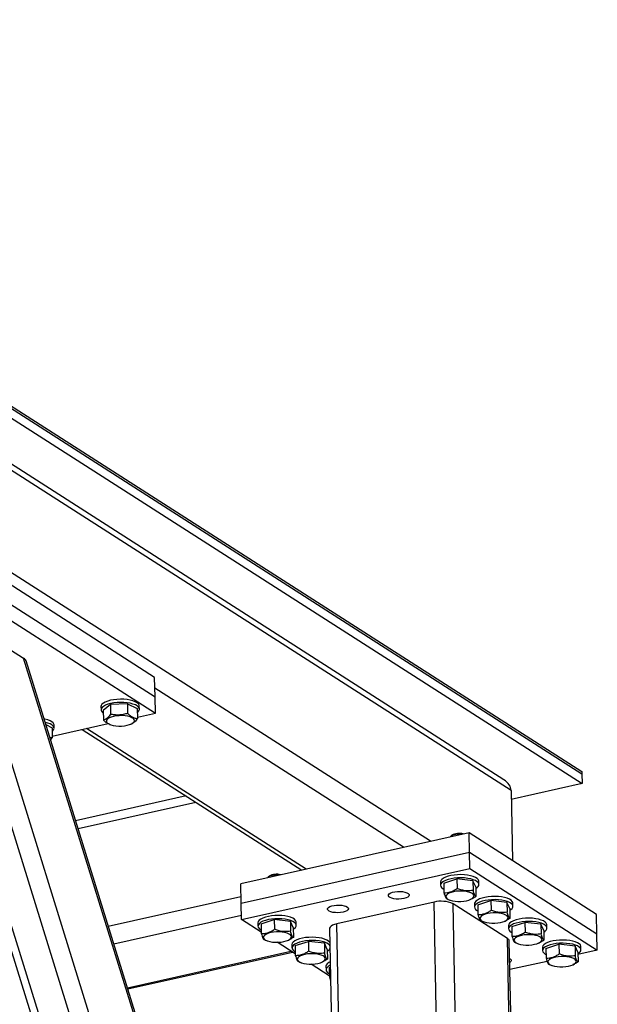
# Model space of a CAD drawing. Header units: millimetres. Extents: x 5 to 415, y 5 to 292.
# Tile 20 of 49: x 256 to 270, y 81 to 104. Entities that reach past the tile are written whole.
import ezdxf

# ---------------------------------------------------------------- set-up
doc = ezdxf.new("R2010")
doc.units = ezdxf.units.MM
doc.layers.add('TRAIT-FORT', color=4, linetype='Continuous', lineweight=25)

msp = doc.modelspace()

# ---------------------------------------------------------------- linework, layer by layer
at = {"layer": 'TRAIT-FORT', "color": 4, "linetype": 'Continuous', "lineweight": 25}
for p, q in [((242.359, 103.641), (269.284, 86.402)), ((242.36, 103.585), (269.285, 86.346)), ((242.365, 103.362), (269.289, 86.123)), ((267.499, 86.21), (241.859, 102.626)), ((267.663, 85.966), (241.909, 102.455)), ((265.815, 84.801), (245.446, 97.842)), ((259.485, 88.56), (255.193, 91.308)), ((255.202, 90.862), (259.494, 88.114)), ((255.21, 90.49), (259.502, 87.742)), ((265.252, 55.986), (254.73, 89.877)), ((264.588, 55.838), (254.067, 89.729)), ((265.52, 56.573), (255.237, 89.695)), ((255.361, 89.715), (256.479, 88.999)), ((253.922, 89.607), (264.334, 56.069)), ((265.447, 60.112), (256.479, 88.999)), ((265.411, 60.343), (256.534, 88.937)), ((259.494, 88.114), (259.485, 88.56)), ((265.196, 84.663), (259.49, 88.315)), ((259.502, 87.742), (259.494, 88.114)), ((258.253, 87.889), (258.255, 87.814)), ((258.47, 87.938), (258.303, 87.804)), ((258.861, 87.957), (258.47, 87.938)), ((258.47, 87.938), (258.475, 87.715)), ((258.861, 87.957), (258.866, 87.734)), ((258.861, 87.957), (259.086, 87.843)), ((259.086, 87.843), (259.09, 87.62)), ((259.134, 87.833), (259.133, 87.907)), ((258.303, 87.804), (258.308, 87.581)), ((259.09, 87.65), (259.502, 87.742)), ((256.987, 87.479), (257.131, 87.406)), ((257.131, 87.406), (257.135, 87.183)), ((257.135, 87.213), (258.416, 87.499)), ((257.179, 87.396), (257.178, 87.47)), ((262.961, 84.163), (257.923, 87.389)), ((258.45, 87.483), (258.466, 87.477)), ((258.937, 87.487), (258.961, 87.497)), ((257.135, 87.183), (257.094, 87.133)), ((257.823, 87.366), (262.861, 84.141)), ((269.284, 86.402), (269.285, 86.346)), ((269.285, 86.346), (269.289, 86.123)), ((269.289, 86.123), (267.667, 85.76)), ((260.206, 85.841), (257.672, 85.274)), ((267.663, 85.966), (267.696, 84.358)), ((257.728, 85.093), (260.43, 85.697)), ((266.697, 84.998), (261.46, 83.828)), ((266.303, 84.939), (266.277, 84.916)), ((266.706, 84.552), (266.697, 84.998)), ((269.623, 83.124), (266.697, 84.998)), ((261.469, 83.381), (266.706, 84.552)), ((266.714, 84.18), (266.706, 84.552)), ((266.706, 84.552), (269.632, 82.678)), ((261.477, 83.009), (266.714, 84.18)), ((262.113, 84.002), (262.088, 83.98)), ((266.714, 84.18), (269.64, 82.306)), ((261.469, 83.381), (261.46, 83.828)), ((266.043, 83.866), (266.044, 83.792)), ((266.117, 83.845), (266.42, 83.942)), ((266.117, 83.845), (266.121, 83.622)), ((266.42, 83.942), (266.424, 83.719)), ((266.787, 83.898), (266.42, 83.942)), ((266.787, 83.898), (266.792, 83.675)), ((266.852, 83.757), (266.787, 83.898)), ((266.924, 83.81), (266.923, 83.885)), ((258.422, 82.857), (261.466, 83.538)), ((266.852, 83.757), (266.856, 83.534)), ((261.477, 83.009), (261.469, 83.381)), ((265.895, 83.407), (263.661, 82.908)), ((266.315, 63.197), (265.895, 83.407)), ((266.218, 83.469), (266.186, 83.481)), ((266.216, 83.469), (266.256, 83.455)), ((266.94, 53.99), (266.331, 83.37)), ((267.579, 82.57), (266.331, 83.37)), ((266.727, 83.464), (266.742, 83.471)), ((266.823, 83.367), (266.825, 83.292)), ((266.897, 83.346), (267.2, 83.443)), ((266.897, 83.346), (266.902, 83.123)), ((267.2, 83.443), (267.205, 83.22)), ((267.568, 83.399), (267.2, 83.443)), ((267.568, 83.399), (267.572, 83.176)), ((267.632, 83.257), (267.568, 83.399)), ((267.705, 83.311), (267.703, 83.385)), ((258.548, 82.452), (261.475, 83.106)), ((267.632, 83.257), (267.637, 83.034)), ((269.632, 82.678), (269.623, 83.124)), ((261.931, 82.719), (261.477, 83.009)), ((261.853, 82.93), (261.855, 82.856)), ((261.927, 82.909), (262.23, 83.006)), ((261.927, 82.909), (261.932, 82.686)), ((262.23, 83.006), (262.235, 82.783)), ((262.598, 82.962), (262.23, 83.006)), ((262.598, 82.962), (262.603, 82.739)), ((262.662, 82.821), (262.598, 82.962)), ((262.735, 82.874), (262.733, 82.948)), ((264.038, 64.768), (263.661, 82.908)), ((266.998, 82.969), (266.966, 82.981)), ((266.996, 82.97), (267.036, 82.955)), ((267.507, 82.965), (267.522, 82.971)), ((267.604, 82.867), (267.605, 82.793)), ((267.677, 82.846), (267.981, 82.943)), ((267.981, 82.943), (267.985, 82.72)), ((268.348, 82.899), (267.981, 82.943)), ((268.348, 82.899), (268.353, 82.676)), ((268.413, 82.758), (268.348, 82.899)), ((268.485, 82.811), (268.483, 82.885)), ((262.662, 82.821), (262.667, 82.598)), ((263.497, 82.801), (263.86, 65.341)), ((267.677, 82.846), (267.682, 82.623)), ((268.413, 82.758), (268.417, 82.535)), ((269.64, 82.306), (269.632, 82.678)), ((262.028, 82.532), (261.996, 82.545)), ((262.027, 82.533), (262.067, 82.518)), ((262.712, 82.219), (262.295, 82.485)), ((262.537, 82.528), (262.553, 82.534)), ((262.634, 82.43), (262.635, 82.356)), ((262.708, 82.409), (263.011, 82.506)), ((262.708, 82.409), (262.712, 82.186)), ((263.011, 82.506), (263.016, 82.283)), ((263.378, 82.462), (263.011, 82.506)), ((263.378, 82.462), (263.383, 82.239)), ((263.443, 82.321), (263.378, 82.462)), ((268.189, 53.19), (267.579, 82.57)), ((268.23, 53.135), (267.62, 82.514)), ((267.779, 82.469), (267.747, 82.482)), ((267.777, 82.47), (267.817, 82.455)), ((268.287, 82.465), (268.303, 82.471)), ((268.458, 82.346), (268.761, 82.443)), ((268.761, 82.443), (268.766, 82.22)), ((269.129, 82.399), (268.761, 82.443)), ((258.861, 81.443), (262.613, 82.282)), ((258.869, 81.416), (262.647, 82.26)), ((263.443, 82.321), (263.448, 82.098)), ((268.384, 82.367), (268.386, 82.293)), ((268.458, 82.346), (268.463, 82.123)), ((269.129, 82.399), (269.133, 82.176)), ((269.193, 82.258), (269.129, 82.399)), ((269.193, 82.258), (269.198, 82.035)), ((269.64, 82.306), (269.194, 82.206)), ((269.265, 82.311), (269.264, 82.386)), ((262.809, 82.033), (262.777, 82.045)), ((262.807, 82.033), (262.847, 82.018)), ((263.492, 81.719), (263.076, 81.986)), ((263.318, 82.028), (263.333, 82.035)), ((268.486, 82.048), (267.634, 81.858)), ((268.559, 81.97), (268.527, 81.982)), ((268.557, 81.97), (268.597, 81.956)), ((269.068, 81.965), (269.083, 81.972)), ((263.414, 81.931), (263.416, 81.856)), ((263.488, 81.909), (263.516, 81.918)), ((263.488, 81.909), (263.493, 81.686)), ((263.493, 81.686), (263.52, 81.688))]:
    msp.add_line(p, q, dxfattribs=at)
at = {"layer": 'TRAIT-FORT', "color": 4, "linetype": 'Continuous', "lineweight": 25, "flags": 128}
for points in [[(259.133, 87.907), (259.13, 87.925), (259.113, 87.953), (259.083, 87.98), (259.04, 88.003), (258.987, 88.024), (258.924, 88.04), (258.853, 88.052), (258.777, 88.058), (258.699, 88.06), (258.62, 88.056), (258.544, 88.048), (258.472, 88.034), (258.408, 88.016), (258.353, 87.994), (258.308, 87.97), (258.276, 87.943), (258.258, 87.914), (258.253, 87.889)], [(259.087, 87.758), (259.097, 87.765), (259.122, 87.793), (259.134, 87.822), (259.131, 87.851), (259.115, 87.879), (259.085, 87.905), (259.042, 87.929), (258.988, 87.949), (258.925, 87.966), (258.855, 87.977), (258.779, 87.984), (258.7, 87.986), (258.622, 87.982), (258.545, 87.973), (258.474, 87.96), (258.409, 87.942), (258.354, 87.92), (258.31, 87.895), (258.278, 87.868), (258.259, 87.84), (258.255, 87.811), (258.264, 87.782), (258.288, 87.755), (258.305, 87.742)], [(257.178, 87.47), (257.175, 87.488), (257.158, 87.516), (257.128, 87.543), (257.085, 87.566), (257.032, 87.587), (256.969, 87.603), (256.947, 87.607)], [(258.992, 87.518), (259.014, 87.542), (259.023, 87.567), (259.017, 87.591), (258.997, 87.615), (258.965, 87.636), (258.921, 87.654), (258.867, 87.668), (258.806, 87.677), (258.74, 87.682), (258.673, 87.681), (258.606, 87.675), (258.544, 87.665), (258.489, 87.649), (258.442, 87.63), (258.408, 87.609), (258.385, 87.585), (258.377, 87.56), (258.383, 87.535), (258.402, 87.512), (258.435, 87.491), (258.479, 87.473), (258.533, 87.459), (258.594, 87.449), (258.66, 87.445), (258.727, 87.445), (258.793, 87.451), (258.856, 87.462), (258.911, 87.477), (258.957, 87.496), (258.992, 87.518)], [(257.132, 87.321), (257.142, 87.328), (257.167, 87.356), (257.179, 87.385), (257.176, 87.414), (257.16, 87.442), (257.13, 87.468), (257.087, 87.492), (257.033, 87.512), (256.972, 87.528)], [(266.531, 84.961), (266.506, 84.963), (266.451, 84.964), (266.398, 84.959), (266.349, 84.95), (266.309, 84.935), (266.28, 84.918), (266.266, 84.902)], [(262.342, 84.025), (262.316, 84.027), (262.262, 84.028), (262.209, 84.023), (262.16, 84.013), (262.119, 83.999), (262.09, 83.982), (262.076, 83.965)], [(266.923, 83.885), (266.922, 83.894), (266.909, 83.923), (266.883, 83.95), (266.844, 83.974), (266.794, 83.995), (266.733, 84.013), (266.665, 84.026), (266.59, 84.034), (266.512, 84.037), (266.434, 84.035), (266.356, 84.028), (266.283, 84.016), (266.216, 83.999), (266.158, 83.979), (266.11, 83.955), (266.074, 83.928), (266.052, 83.9), (266.043, 83.871), (266.043, 83.866)], [(266.853, 83.719), (266.876, 83.735), (266.905, 83.762), (266.921, 83.791), (266.923, 83.82), (266.911, 83.848), (266.885, 83.875), (266.846, 83.9), (266.795, 83.921), (266.735, 83.939), (266.666, 83.952), (266.592, 83.96), (266.514, 83.963), (266.435, 83.961), (266.358, 83.954), (266.285, 83.942), (266.218, 83.925), (266.16, 83.905), (266.112, 83.881), (266.076, 83.854), (266.053, 83.826), (266.044, 83.797), (266.05, 83.768), (266.069, 83.74), (266.101, 83.714), (266.12, 83.704)], [(265.203, 83.488), (265.148, 83.479), (265.088, 83.475), (265.028, 83.477), (264.972, 83.484), (264.923, 83.496), (264.885, 83.512), (264.859, 83.531), (264.847, 83.553), (264.85, 83.575), (264.868, 83.596), (264.9, 83.616), (264.944, 83.632), (264.996, 83.644), (265.054, 83.65), (265.115, 83.651), (265.173, 83.647), (265.226, 83.638), (265.27, 83.623), (265.303, 83.605), (265.322, 83.585), (265.326, 83.563), (265.315, 83.541), (265.29, 83.52), (265.252, 83.502), (265.203, 83.488)], [(266.376, 83.428), (266.442, 83.422), (266.509, 83.423), (266.576, 83.428), (266.638, 83.438), (266.695, 83.453), (266.742, 83.471), (266.778, 83.493), (266.802, 83.517), (266.812, 83.541), (266.808, 83.566), (266.79, 83.59), (266.759, 83.611), (266.716, 83.629), (266.663, 83.644), (266.603, 83.654), (266.538, 83.659), (266.47, 83.659), (266.404, 83.654), (266.341, 83.644), (266.284, 83.629), (266.237, 83.61), (266.201, 83.589), (266.177, 83.565), (266.167, 83.54), (266.171, 83.516), (266.189, 83.492), (266.22, 83.47), (266.263, 83.452), (266.316, 83.438), (266.376, 83.428)], [(267.703, 83.385), (267.702, 83.395), (267.69, 83.423), (267.664, 83.45), (267.625, 83.474), (267.574, 83.496), (267.514, 83.513), (267.445, 83.526), (267.371, 83.535), (267.293, 83.538), (267.214, 83.536), (267.137, 83.529), (267.063, 83.516), (266.997, 83.5), (266.938, 83.479), (266.891, 83.455), (266.855, 83.429), (266.832, 83.401), (266.823, 83.372), (266.823, 83.367)], [(263.807, 83.176), (263.751, 83.167), (263.691, 83.163), (263.632, 83.165), (263.576, 83.171), (263.527, 83.183), (263.488, 83.2), (263.462, 83.219), (263.45, 83.241), (263.454, 83.263), (263.472, 83.284), (263.504, 83.304), (263.547, 83.32), (263.6, 83.331), (263.658, 83.338), (263.718, 83.339), (263.777, 83.335), (263.829, 83.325), (263.874, 83.311), (263.906, 83.293), (263.925, 83.273), (263.929, 83.251), (263.919, 83.229), (263.893, 83.208), (263.855, 83.19), (263.807, 83.176)], [(267.633, 83.22), (267.656, 83.235), (267.686, 83.262), (267.702, 83.291), (267.704, 83.32), (267.691, 83.349), (267.665, 83.375), (267.626, 83.4), (267.576, 83.421), (267.515, 83.439), (267.447, 83.452), (267.372, 83.46), (267.294, 83.463), (267.216, 83.461), (267.138, 83.454), (267.065, 83.442), (266.998, 83.425), (266.94, 83.405), (266.892, 83.381), (266.856, 83.354), (266.834, 83.326), (266.825, 83.297), (266.83, 83.268), (266.849, 83.241), (266.882, 83.215), (266.9, 83.204)], [(262.733, 82.948), (262.732, 82.958), (262.72, 82.986), (262.694, 83.013), (262.655, 83.038), (262.605, 83.059), (262.544, 83.077), (262.475, 83.09), (262.401, 83.098), (262.323, 83.101), (262.244, 83.099), (262.167, 83.092), (262.094, 83.08), (262.027, 83.063), (261.969, 83.042), (261.921, 83.019), (261.885, 82.992), (261.862, 82.964), (261.854, 82.935), (261.853, 82.93)], [(267.157, 82.928), (267.222, 82.923), (267.289, 82.923), (267.356, 82.928), (267.419, 82.938), (267.475, 82.953), (267.523, 82.972), (267.559, 82.993), (267.583, 83.017), (267.593, 83.042), (267.589, 83.066), (267.571, 83.09), (267.539, 83.111), (267.497, 83.13), (267.444, 83.144), (267.383, 83.154), (267.318, 83.159), (267.251, 83.159), (267.184, 83.154), (267.121, 83.144), (267.065, 83.129), (267.017, 83.111), (266.981, 83.089), (266.957, 83.065), (266.947, 83.041), (266.951, 83.016), (266.969, 82.992), (267.001, 82.971), (267.043, 82.952), (267.096, 82.938), (267.157, 82.928)], [(262.663, 82.783), (262.687, 82.798), (262.716, 82.826), (262.732, 82.854), (262.734, 82.883), (262.722, 82.912), (262.696, 82.939), (262.657, 82.963), (262.606, 82.985), (262.546, 83.002), (262.477, 83.015), (262.403, 83.024), (262.325, 83.027), (262.246, 83.025), (262.169, 83.017), (262.095, 83.005), (262.029, 82.989), (261.97, 82.968), (261.923, 82.944), (261.887, 82.918), (261.864, 82.889), (261.855, 82.86), (261.86, 82.832), (261.88, 82.804), (261.912, 82.778), (261.93, 82.768)], [(263.661, 82.908), (263.61, 82.894), (263.566, 82.876), (263.532, 82.856), (263.509, 82.834), (263.498, 82.811), (263.497, 82.801)], [(268.483, 82.885), (268.482, 82.895), (268.47, 82.923), (268.444, 82.95), (268.405, 82.975), (268.355, 82.996), (268.294, 83.014), (268.226, 83.027), (268.151, 83.035), (268.073, 83.038), (267.994, 83.036), (267.917, 83.029), (267.844, 83.017), (267.777, 83), (267.719, 82.98), (267.671, 82.956), (267.635, 82.929), (267.613, 82.901), (267.604, 82.872), (267.604, 82.867)], [(268.413, 82.72), (268.437, 82.735), (268.466, 82.763), (268.482, 82.791), (268.484, 82.82), (268.472, 82.849), (268.446, 82.876), (268.407, 82.9), (268.356, 82.922), (268.296, 82.939), (268.227, 82.952), (268.153, 82.961), (268.075, 82.964), (267.996, 82.962), (267.919, 82.954), (267.845, 82.942), (267.779, 82.926), (267.72, 82.905), (267.673, 82.881), (267.637, 82.855), (267.614, 82.827), (267.605, 82.798), (267.61, 82.769), (267.63, 82.741), (267.662, 82.715), (267.68, 82.705)], [(262.187, 82.491), (262.252, 82.486), (262.32, 82.486), (262.386, 82.491), (262.449, 82.502), (262.506, 82.516), (262.553, 82.535), (262.589, 82.556), (262.613, 82.58), (262.623, 82.605), (262.619, 82.63), (262.601, 82.653), (262.57, 82.675), (262.527, 82.693), (262.474, 82.708), (262.414, 82.718), (262.348, 82.723), (262.281, 82.723), (262.214, 82.717), (262.151, 82.707), (262.095, 82.692), (262.048, 82.674), (262.011, 82.652), (261.988, 82.629), (261.978, 82.604), (261.982, 82.579), (262, 82.556), (262.031, 82.534), (262.074, 82.516), (262.127, 82.501), (262.187, 82.491)], [(267.937, 82.428), (268.002, 82.423), (268.07, 82.423), (268.136, 82.428), (268.199, 82.439), (268.256, 82.453), (268.303, 82.472), (268.339, 82.494), (268.363, 82.517), (268.373, 82.542), (268.369, 82.567), (268.351, 82.59), (268.32, 82.612), (268.277, 82.63), (268.224, 82.645), (268.164, 82.655), (268.098, 82.66), (268.031, 82.66), (267.964, 82.654), (267.902, 82.644), (267.845, 82.629), (267.798, 82.611), (267.762, 82.589), (267.738, 82.566), (267.728, 82.541), (267.732, 82.516), (267.75, 82.493), (267.781, 82.471), (267.824, 82.453), (267.877, 82.438), (267.937, 82.428)], [(263.504, 82.481), (263.5, 82.487), (263.474, 82.513), (263.436, 82.538), (263.385, 82.559), (263.324, 82.577), (263.256, 82.59), (263.181, 82.598), (263.104, 82.601), (263.025, 82.599), (262.947, 82.592), (262.874, 82.58), (262.807, 82.563), (262.749, 82.543), (262.701, 82.519), (262.666, 82.492), (262.643, 82.464), (262.634, 82.435), (262.634, 82.43)], [(263.505, 82.407), (263.502, 82.412), (263.476, 82.439), (263.437, 82.464), (263.387, 82.485), (263.326, 82.502), (263.257, 82.516), (263.183, 82.524), (263.105, 82.527), (263.026, 82.525), (262.949, 82.518), (262.876, 82.506), (262.809, 82.489), (262.751, 82.468), (262.703, 82.444), (262.667, 82.418), (262.644, 82.39), (262.636, 82.361), (262.641, 82.332), (262.66, 82.304), (262.693, 82.278), (262.711, 82.268)], [(269.264, 82.386), (269.263, 82.395), (269.251, 82.424), (269.225, 82.451), (269.186, 82.475), (269.135, 82.496), (269.075, 82.514), (269.006, 82.527), (268.932, 82.535), (268.854, 82.538), (268.775, 82.536), (268.698, 82.529), (268.624, 82.517), (268.558, 82.5), (268.499, 82.48), (268.452, 82.456), (268.416, 82.429), (268.393, 82.401), (268.384, 82.372), (268.384, 82.367)], [(269.194, 82.22), (269.217, 82.236), (269.247, 82.263), (269.263, 82.292), (269.264, 82.321), (269.252, 82.349), (269.226, 82.376), (269.187, 82.401), (269.137, 82.422), (269.076, 82.44), (269.008, 82.453), (268.933, 82.461), (268.855, 82.464), (268.776, 82.462), (268.699, 82.455), (268.626, 82.443), (268.559, 82.426), (268.501, 82.405), (268.453, 82.382), (268.417, 82.355), (268.395, 82.327), (268.386, 82.298), (268.391, 82.269), (268.41, 82.241), (268.443, 82.215), (268.461, 82.205)], [(262.967, 81.991), (263.033, 81.986), (263.1, 81.986), (263.167, 81.992), (263.23, 82.002), (263.286, 82.017), (263.333, 82.035), (263.37, 82.057), (263.393, 82.08), (263.403, 82.105), (263.399, 82.13), (263.381, 82.154), (263.35, 82.175), (263.307, 82.193), (263.254, 82.208), (263.194, 82.218), (263.129, 82.223), (263.061, 82.223), (262.995, 82.218), (262.932, 82.207), (262.876, 82.193), (262.828, 82.174), (262.792, 82.153), (262.768, 82.129), (262.758, 82.104), (262.762, 82.079), (262.78, 82.056), (262.811, 82.034), (262.854, 82.016), (262.907, 82.001), (262.967, 81.991)], [(263.513, 82.036), (263.482, 82.019), (263.446, 81.993), (263.423, 81.964), (263.414, 81.935), (263.414, 81.931)], [(263.515, 81.961), (263.483, 81.945), (263.448, 81.918), (263.425, 81.89), (263.416, 81.861), (263.421, 81.832), (263.44, 81.804), (263.473, 81.779), (263.491, 81.768)], [(267.628, 82.116), (267.644, 82.106), (267.663, 82.086), (267.667, 82.064), (267.656, 82.042), (267.631, 82.021), (267.63, 82.021)], [(268.717, 81.928), (268.783, 81.923), (268.85, 81.924), (268.917, 81.929), (268.98, 81.939), (269.036, 81.954), (269.083, 81.972), (269.12, 81.994), (269.143, 82.018), (269.153, 82.042), (269.149, 82.067), (269.131, 82.091), (269.1, 82.112), (269.057, 82.13), (269.005, 82.145), (268.944, 82.155), (268.879, 82.16), (268.811, 82.16), (268.745, 82.155), (268.682, 82.144), (268.626, 82.13), (268.578, 82.111), (268.542, 82.09), (268.518, 82.066), (268.508, 82.041), (268.512, 82.017), (268.53, 81.993), (268.561, 81.971), (268.604, 81.953), (268.657, 81.938), (268.717, 81.928)]]:
    msp.add_lwpolyline(points, dxfattribs=at)
at = {"layer": 'TRAIT-FORT', "color": 4, "linetype": 'Continuous', "lineweight": 25}
for centre, radius, start, end in [((266.471, 84.634), 0.348, 74.2212, 118.9189), ((262.282, 83.697), 0.348, 74.2212, 118.9189), ((266.059, 82.762), 0.665, 65.899, 104.2534), ((267.55, 82.506), 0.0709, 6.9561, 65.1971), ((263.37, 82.426), 0.161, 297.1396, 328.0294)]:
    msp.add_arc(centre, radius, start, end, dxfattribs=at)
for centre, major_axis, ratio, start_param, end_param in [((256.199, 88.937), (0.337, -0.02), 0.400242, 0.149178, 0.619634), ((267.228, 86.004), (0.432, -0.076), 0.670658, 0.132066, 1.014981), ((267.228, 86.004), (0.432, -0.076), 0.670658, 0.132066, 1.014981)]:
    msp.add_ellipse(centre, major_axis=major_axis, ratio=ratio, start_param=start_param, end_param=end_param, dxfattribs=at)
for points, knots in [([(258.475, 87.715), (258.454, 87.687), (258.419, 87.64), (258.368, 87.601), (258.334, 87.586), (258.314, 87.583), (258.308, 87.581)], [0, 0, 0, 0, 0.3855495, 0.6376419, 0.8965462, 1, 1, 1, 1]), ([(258.866, 87.734), (258.832, 87.725), (258.764, 87.705), (258.662, 87.694), (258.565, 87.698), (258.505, 87.709), (258.475, 87.715)], [0, 0, 0, 0, 0.264605, 0.534948, 0.765343, 1, 1, 1, 1]), ([(258.866, 87.734), (258.886, 87.716), (258.925, 87.68), (258.984, 87.644), (259.039, 87.624), (259.073, 87.621), (259.09, 87.62)], [0, 0, 0, 0, 0.264605, 0.534948, 0.765343, 1, 1, 1, 1]), ([(259.09, 87.62), (259.069, 87.592), (259.035, 87.545), (258.991, 87.51), (258.969, 87.502), (258.962, 87.499)], [0, 0, 0, 0, 0.500871, 0.828366, 1, 1, 1, 1]), ([(258.451, 87.485), (258.438, 87.489), (258.408, 87.5), (258.36, 87.534), (258.325, 87.565), (258.308, 87.581)], [0, 0, 0, 0, 0.265298, 0.629283, 1, 1, 1, 1]), ([(257.076, 87.192), (257.078, 87.191), (257.099, 87.184), (257.118, 87.183), (257.135, 87.183)], [0, 0, 0, 0, 0.126638, 1, 1, 1, 1]), ([(266.121, 83.622), (266.148, 83.622), (266.201, 83.623), (266.28, 83.642), (266.355, 83.675), (266.401, 83.705), (266.424, 83.719)], [0, 0, 0, 0, 0.264605, 0.534948, 0.765343, 1, 1, 1, 1]), ([(266.121, 83.622), (266.127, 83.602), (266.139, 83.561), (266.156, 83.518), (266.171, 83.492), (266.181, 83.484), (266.186, 83.481)], [0, 0, 0, 0, 0.264605, 0.534948, 0.765343, 1, 1, 1, 1]), ([(266.792, 83.675), (266.745, 83.67), (266.668, 83.66), (266.556, 83.675), (266.48, 83.697), (266.437, 83.715), (266.424, 83.719)], [0, 0, 0, 0, 0.385549, 0.637642, 0.896546, 1, 1, 1, 1]), ([(266.856, 83.534), (266.851, 83.538), (266.84, 83.546), (266.823, 83.577), (266.807, 83.621), (266.797, 83.657), (266.792, 83.675)], [0, 0, 0, 0, 0.264605, 0.534948, 0.765343, 1, 1, 1, 1]), ([(266.856, 83.534), (266.83, 83.517), (266.793, 83.492), (266.753, 83.477), (266.741, 83.473)], [0, 0, 0, 0, 0.690519, 1, 1, 1, 1]), ([(266.902, 83.123), (266.928, 83.123), (266.982, 83.123), (267.061, 83.143), (267.136, 83.176), (267.182, 83.205), (267.205, 83.22)], [0, 0, 0, 0, 0.264605, 0.534948, 0.765343, 1, 1, 1, 1]), ([(266.902, 83.123), (266.907, 83.102), (266.919, 83.061), (266.936, 83.018), (266.952, 82.992), (266.961, 82.985), (266.966, 82.981)], [0, 0, 0, 0, 0.264605, 0.534948, 0.765343, 1, 1, 1, 1]), ([(267.572, 83.176), (267.526, 83.17), (267.449, 83.161), (267.337, 83.176), (267.261, 83.198), (267.217, 83.215), (267.205, 83.22)], [0, 0, 0, 0, 0.385549, 0.637642, 0.896546, 1, 1, 1, 1]), ([(267.637, 83.034), (267.631, 83.038), (267.62, 83.047), (267.604, 83.077), (267.588, 83.121), (267.577, 83.157), (267.572, 83.176)], [0, 0, 0, 0, 0.264605, 0.534948, 0.765343, 1, 1, 1, 1]), ([(267.637, 83.034), (267.611, 83.017), (267.573, 82.992), (267.534, 82.977), (267.522, 82.973)], [0, 0, 0, 0, 0.690519, 1, 1, 1, 1]), ([(261.932, 82.686), (261.958, 82.686), (262.012, 82.687), (262.091, 82.706), (262.166, 82.739), (262.212, 82.768), (262.235, 82.783)], [0, 0, 0, 0, 0.264605, 0.534948, 0.765343, 1, 1, 1, 1]), ([(261.932, 82.686), (261.938, 82.665), (261.949, 82.624), (261.966, 82.581), (261.982, 82.555), (261.992, 82.548), (261.996, 82.545)], [0, 0, 0, 0, 0.264605, 0.534948, 0.765343, 1, 1, 1, 1]), ([(262.603, 82.739), (262.556, 82.733), (262.479, 82.724), (262.367, 82.739), (262.291, 82.761), (262.248, 82.778), (262.235, 82.783)], [0, 0, 0, 0, 0.385549, 0.637642, 0.896546, 1, 1, 1, 1]), ([(262.667, 82.598), (262.662, 82.602), (262.651, 82.61), (262.634, 82.641), (262.618, 82.685), (262.608, 82.721), (262.603, 82.739)], [0, 0, 0, 0, 0.264605, 0.534948, 0.765343, 1, 1, 1, 1]), ([(267.682, 82.623), (267.709, 82.623), (267.762, 82.624), (267.841, 82.643), (267.916, 82.676), (267.962, 82.705), (267.985, 82.72)], [0, 0, 0, 0, 0.264605, 0.534948, 0.765343, 1, 1, 1, 1]), ([(268.353, 82.676), (268.306, 82.67), (268.229, 82.661), (268.117, 82.676), (268.041, 82.698), (267.998, 82.715), (267.985, 82.72)], [0, 0, 0, 0, 0.385549, 0.637642, 0.896546, 1, 1, 1, 1]), ([(268.417, 82.535), (268.412, 82.539), (268.401, 82.547), (268.384, 82.578), (268.368, 82.622), (268.358, 82.658), (268.353, 82.676)], [0, 0, 0, 0, 0.264605, 0.534948, 0.765343, 1, 1, 1, 1]), ([(262.667, 82.598), (262.641, 82.58), (262.603, 82.555), (262.564, 82.541), (262.552, 82.536)], [0, 0, 0, 0, 0.690519, 1, 1, 1, 1]), ([(267.682, 82.623), (267.688, 82.602), (267.7, 82.561), (267.716, 82.518), (267.732, 82.492), (267.742, 82.485), (267.747, 82.482)], [0, 0, 0, 0, 0.264605, 0.534948, 0.765343, 1, 1, 1, 1]), ([(268.417, 82.535), (268.391, 82.517), (268.353, 82.492), (268.314, 82.478), (268.302, 82.473)], [0, 0, 0, 0, 0.690519, 1, 1, 1, 1]), ([(262.712, 82.186), (262.739, 82.186), (262.792, 82.187), (262.871, 82.206), (262.946, 82.239), (262.992, 82.269), (263.016, 82.283)], [0, 0, 0, 0, 0.264605, 0.534948, 0.765343, 1, 1, 1, 1]), ([(262.712, 82.186), (262.718, 82.166), (262.73, 82.124), (262.747, 82.082), (262.763, 82.055), (262.772, 82.048), (262.777, 82.045)], [0, 0, 0, 0, 0.264605, 0.534948, 0.765343, 1, 1, 1, 1]), ([(263.383, 82.239), (263.337, 82.234), (263.26, 82.224), (263.147, 82.239), (263.072, 82.261), (263.028, 82.278), (263.016, 82.283)], [0, 0, 0, 0, 0.385549, 0.637642, 0.896546, 1, 1, 1, 1]), ([(263.448, 82.098), (263.442, 82.102), (263.431, 82.11), (263.414, 82.141), (263.398, 82.185), (263.388, 82.221), (263.383, 82.239)], [0, 0, 0, 0, 0.264605, 0.534948, 0.765343, 1, 1, 1, 1]), ([(268.463, 82.123), (268.489, 82.123), (268.543, 82.124), (268.621, 82.143), (268.697, 82.176), (268.742, 82.206), (268.766, 82.22)], [0, 0, 0, 0, 0.264605, 0.534948, 0.765343, 1, 1, 1, 1]), ([(269.133, 82.176), (269.087, 82.171), (269.01, 82.161), (268.897, 82.176), (268.822, 82.198), (268.778, 82.216), (268.766, 82.22)], [0, 0, 0, 0, 0.385549, 0.637642, 0.896546, 1, 1, 1, 1]), ([(263.448, 82.098), (263.421, 82.081), (263.384, 82.056), (263.344, 82.041), (263.332, 82.036)], [0, 0, 0, 0, 0.690519, 1, 1, 1, 1]), ([(268.463, 82.123), (268.468, 82.103), (268.48, 82.061), (268.497, 82.019), (268.513, 81.992), (268.522, 81.985), (268.527, 81.982)], [0, 0, 0, 0, 0.264605, 0.534948, 0.765343, 1, 1, 1, 1]), ([(269.198, 82.035), (269.172, 82.018), (269.134, 81.993), (269.095, 81.978), (269.082, 81.974)], [0, 0, 0, 0, 0.690519, 1, 1, 1, 1]), ([(269.198, 82.035), (269.192, 82.039), (269.181, 82.047), (269.165, 82.078), (269.148, 82.122), (269.138, 82.158), (269.133, 82.176)], [0, 0, 0, 0, 0.264605, 0.534948, 0.765343, 1, 1, 1, 1]), ([(263.493, 81.686), (263.499, 81.666), (263.508, 81.63), (263.518, 81.607), (263.522, 81.597)], [0, 0, 0, 0, 0.590806, 1, 1, 1, 1])]:
    msp.add_open_spline(points, degree=3, knots=knots, dxfattribs=at)

doc.saveas('drawing.dxf')
